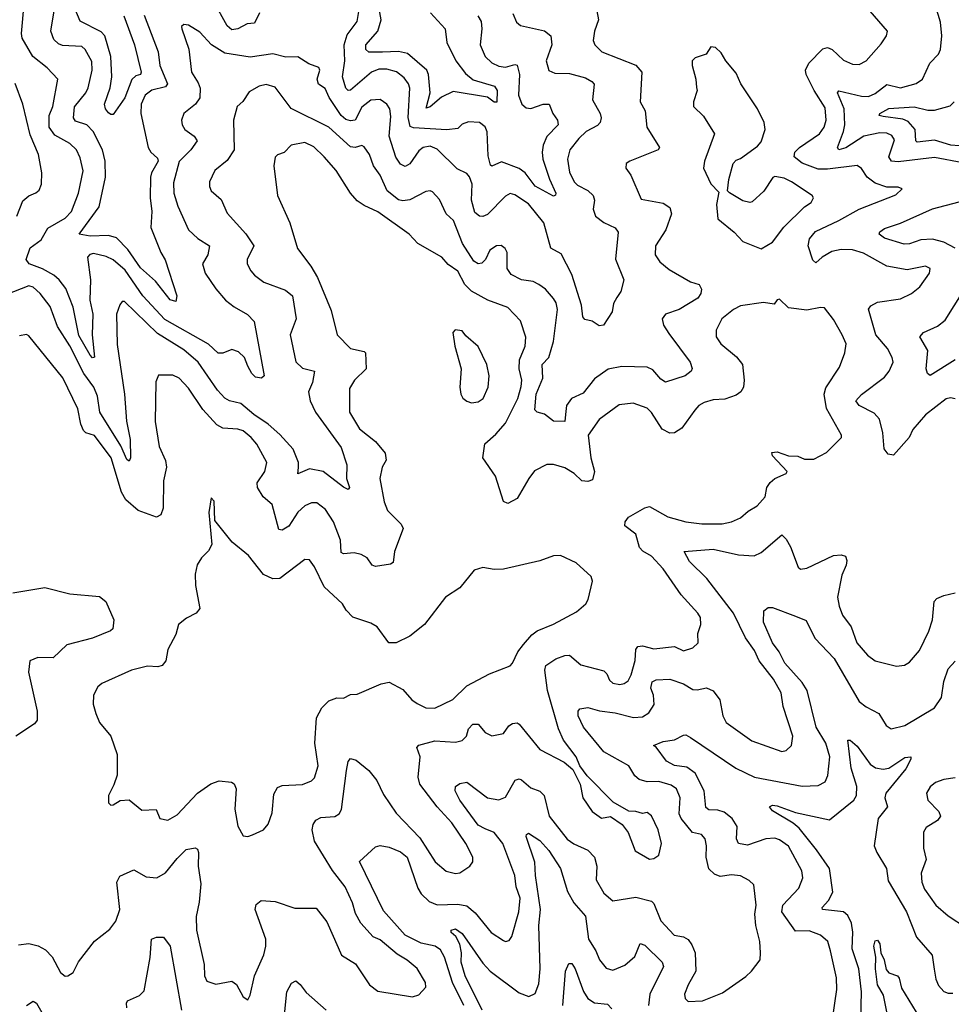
# Model space of a CAD drawing. Extents: x 2143765 to 2212931, y 878955 to 1017455.
# Tile 167 of 256: x 2165195 to 2169278, y 962190 to 966506. Entities that reach past the tile are written whole.
import ezdxf

# ---------------------------------------------------------------- set-up
doc = ezdxf.new("R2010")
doc.units = 0

msp = doc.modelspace()

# ---------------------------------------------------------------- linework, layer by layer
at = {"layer": '0CON20XD'}
for points in [[(2166996.1, 966535), (2167060, 966465), (2167067.1, 966405), (2167107.2, 966325), (2167149.5, 966269.5), (2167182.1, 966242.1), (2167276.2, 966215), (2167287.6, 966195), (2167286.4, 966143.6), (2167275, 966143.5), (2167246.1, 966166.1), (2167095, 966190.3), (2167043.4, 966166.6), (2166995, 966123.5), (2166977.5, 966117.5), (2166994.7, 966185), (2166987.4, 966265), (2166979.5, 966285), (2166895, 966357.5), (2166855, 966365.6), (2166785, 966362.7), (2166725, 966363.3), (2166712.5, 966375), (2166712.9, 966395), (2166764.7, 966455), (2166778.9, 966505), (2166743.3, 966705)], [(2167357.1, 966532.9), (2167372.9, 966495), (2167390.6, 966480.6), (2167495, 966456.9), (2167523.3, 966435), (2167528.2, 966395), (2167502.7, 966325), (2167515, 966282.9), (2167540.8, 966270.8), (2167605, 966269.1), (2167675, 966250.3), (2167703.1, 966235), (2167712.8, 966222.8), (2167705.6, 966155), (2167739.5, 966095), (2167743.5, 966075), (2167739.4, 966055), (2167727.6, 966042.4), (2167677.5, 966015), (2167645.5, 965985), (2167606.2, 965935), (2167596.6, 965895), (2167605, 965838), (2167625, 965795.5), (2167640.7, 965780.7), (2167685, 965757.5), (2167709.2, 965735), (2167713.9, 965715), (2167708, 965675), (2167719.2, 965645), (2167755, 965616.2), (2167805, 965593.1), (2167818.9, 965575), (2167806.7, 965456.7), (2167842.9, 965365), (2167830, 965315), (2167811.8, 965288.2), (2167798.3, 965261.7), (2167792, 965225), (2167753.6, 965166.4), (2167735, 965163.8), (2167703.9, 965183.9), (2167671.7, 965191.7), (2167663.2, 965203.2), (2167657.1, 965255), (2167615, 965388.9), (2167568.7, 965478.7), (2167523.6, 965503.6), (2167491.8, 965615), (2167425, 965698.5), (2167365, 965737.3), (2167345, 965743.9), (2167325, 965732.3), (2167245, 965652.4), (2167225, 965643.2), (2167210.8, 965645), (2167190.6, 965660.6), (2167175.4, 965715), (2167178.8, 965785), (2167167.4, 965817.4), (2167155, 965831.5), (2167112, 965852), (2167025, 965938.7), (2166995, 965950.8), (2166964, 965946), (2166945, 965930.4), (2166905, 965874.5), (2166885, 965862.2), (2166865, 965873.1), (2166843.2, 965903.2), (2166815.2, 965995), (2166821.7, 966081.7), (2166817.5, 966115), (2166805, 966135.5), (2166775, 966155.5), (2166735, 966153.2), (2166695, 966122.1), (2166665, 966065.4), (2166645, 966062.6), (2166625, 966068.1), (2166604.4, 966085), (2166552.4, 966165), (2166534.2, 966204.2), (2166505, 966222.9), (2166499.6, 966245), (2166510.5, 966285), (2166506.4, 966296.4), (2166462.6, 966312.6), (2166415, 966342.2), (2166362.1, 966342.1), (2166305, 966356.7), (2166205, 966341.2), (2166095, 966358.4), (2166035.6, 966395), (2165985, 966450.6), (2165935, 966482.2), (2165915, 966484.2), (2165904.5, 966475.5), (2165905.6, 966465), (2165936.4, 966376.4), (2165948.1, 966275), (2165978.3, 966228.3), (2165986.2, 966205), (2165985, 966162.5), (2165965.2, 966134.8), (2165914.2, 966095), (2165904.4, 966065), (2165907.1, 966045), (2165918.6, 966025), (2165960, 965995), (2165973.1, 965975), (2165946.2, 965935), (2165895, 965884.3), (2165869.5, 965790.5), (2165871.2, 965745), (2165888, 965688), (2165935.7, 965585), (2165976.7, 965546.7), (2166026.7, 965515), (2166020, 965475), (2165996.2, 965435), (2166008.2, 965395), (2166055, 965325.5), (2166096.7, 965276.7), (2166135, 965246.8), (2166194.2, 965214.2), (2166223.4, 965183.4), (2166266.2, 964945), (2166255, 964934.6), (2166228.8, 964938.8), (2166212.2, 964955), (2166195, 964987.5), (2166180.9, 965025), (2166155, 965050.4), (2166125, 965060), (2166085, 965043.6), (2166065, 965044.5), (2166023.6, 965083.6), (2165831.4, 965191.4), (2165735, 965295.3), (2165657.8, 965407.8), (2165605, 965452.9), (2165575, 965467.4), (2165519.5, 965480.5), (2165503.2, 965476.8), (2165492.4, 965465), (2165505.6, 965365), (2165503, 965277), (2165516.2, 965215), (2165512.9, 965125), (2165523.9, 965026.1), (2165515, 965023.1), (2165505, 965034.6), (2165455, 965121.5), (2165429.8, 965245), (2165397, 965327), (2165368.4, 965365), (2165345, 965385.3), (2165295, 965413.1), (2165236.8, 965435), (2165223.8, 965455), (2165241.8, 965505), (2165288.9, 965541.1), (2165318.8, 965591.2), (2165394.1, 965635.9), (2165422.7, 965665), (2165453.1, 965745), (2165473.3, 965843.3), (2165460.1, 965900.1), (2165443.8, 965935), (2165415, 965962.5), (2165349.1, 965999.1), (2165324.8, 966034.8), (2165324.3, 966085), (2165340.2, 966125), (2165361.9, 966245), (2165315.6, 966295), (2165253.6, 966343.6), (2165206.5, 966425), (2165203.5, 966445), (2165215.5, 966575)], [(2166245.8, 966535), (2166225, 966490.6), (2166192.2, 966487.8), (2166152, 966465), (2166125, 966461.5), (2166105, 966478.9), (2166045, 966586.7)], [(2169328.8, 965878.8), (2169205, 965901.3), (2169045, 965882.8), (2169015.7, 965885.7), (2169004.2, 965905), (2169028.8, 965978.8), (2169018.2, 965998.2), (2168995, 966008.1), (2168965, 966009.1), (2168895, 965994.8), (2168815.9, 965944.1), (2168785.4, 965935.4), (2168778.8, 965945), (2168806.2, 966015), (2168811.2, 966045), (2168807.9, 966115), (2168780, 966185), (2168785, 966194), (2168885, 966171), (2168915, 966169.7), (2168945, 966182.4), (2168995, 966221.2), (2169055, 966207.5), (2169124.7, 966225.3), (2169152.2, 966245), (2169184.3, 966315.7), (2169222.2, 966355), (2169230.4, 966375), (2169236.8, 966435), (2169230.9, 966495), (2169205, 966581.4)], [(2167724, 966545), (2167731.9, 966505), (2167714.5, 966455), (2167709.1, 966415), (2167715.6, 966395), (2167747.1, 966365), (2167896.1, 966306.1), (2167922.5, 966275), (2167914.2, 966145), (2167936.8, 966106.8), (2167944.3, 966035), (2167998.8, 965945), (2167993.3, 965935), (2167868.8, 965885), (2167853.8, 965875), (2167851.2, 965855), (2167873.5, 965823.5), (2167919.5, 965719.5), (2168015, 965700.8), (2168045, 965681.9), (2168051.8, 965655), (2168026.6, 965585), (2167981.4, 965515), (2167980.8, 965475), (2168000.8, 965445), (2168041.3, 965411.3), (2168135, 965356.9), (2168173.3, 965345), (2168184, 965325), (2168180, 965305), (2168166.7, 965285), (2168085, 965235.4), (2168025.4, 965214.6), (2168010.8, 965195), (2168017.4, 965167.4), (2168039.6, 965129.6), (2168134.4, 965005), (2168142.7, 964977.3), (2168138.6, 964965), (2168112, 964945), (2168025, 964917.1), (2168005, 964930), (2167970.6, 964970.6), (2167945, 964983.2), (2167834.1, 964985.9), (2167775, 964974.6), (2167715, 964931.2), (2167665, 964868.7), (2167613.6, 964845), (2167592.3, 964815), (2167587.2, 964775), (2167583.8, 964745), (2167535, 964746.2), (2167495, 964776.5), (2167463.6, 964785), (2167453.3, 964795), (2167459.4, 964865), (2167488.4, 964935), (2167484.7, 964995), (2167514.1, 965025), (2167534.7, 965095), (2167552.7, 965235), (2167546.5, 965265), (2167535, 965282.9), (2167499.2, 965325), (2167470.8, 965345), (2167445, 965357.5), (2167394, 965365), (2167349.3, 965389.3), (2167332.2, 965415), (2167331.4, 965485), (2167322.4, 965502.4), (2167305, 965515.8), (2167285, 965514.4), (2167255.7, 965495), (2167236.6, 965455), (2167221, 965439), (2167205, 965435.8), (2167185, 965447.8), (2167135.4, 965525), (2167096.2, 965625), (2167064.8, 965654.8), (2167035, 965717.5), (2167005, 965750.6), (2166995, 965755.6), (2166975, 965753.3), (2166905, 965716.7), (2166875, 965711.2), (2166855, 965716.8), (2166805.2, 965755.2), (2166774.7, 965824.7), (2166746.2, 965865), (2166729.1, 965915), (2166705, 965947.8), (2166695, 965953.6), (2166665, 965945.9), (2166645, 965948.6), (2166550, 966035), (2166385, 966116.2), (2166315, 966210.5), (2166275, 966222.2), (2166245, 966214.5), (2166200.8, 966189.2), (2166173.1, 966146.9), (2166149.2, 966125), (2166131.9, 966065), (2166135.4, 965935), (2166105, 965888.2), (2166050.6, 965845), (2166027.8, 965795), (2166026.9, 965775), (2166034.3, 965755), (2166077.9, 965717.9), (2166105, 965657.5), (2166186.8, 965566.8), (2166221.1, 965515), (2166191.8, 965455), (2166191.8, 965435), (2166208.9, 965405), (2166225, 965385.7), (2166265.9, 965355.9), (2166360.3, 965320.3), (2166391.2, 965295), (2166407.8, 965195), (2166380.4, 965125), (2166405.5, 965005.5), (2166435, 964977.8), (2166487.5, 964965), (2166478.8, 964915), (2166461.2, 964875), (2166468, 964835), (2166491.8, 964785), (2166605, 964631.1), (2166629.6, 964555), (2166628.2, 964495), (2166641.2, 964455), (2166635, 964446.7), (2166615, 964456), (2166525, 964525.5), (2166465, 964536.7), (2166415, 964514.4), (2166416.6, 964543.4), (2166417.5, 964565), (2166393.6, 964623.6), (2166335, 964687.1), (2166285, 964732.5), (2166222.2, 964775), (2166165, 964824.1), (2166115, 964834.6), (2166095, 964846.9), (2166061.7, 964881.7), (2165978, 965005), (2165915, 965058.2), (2165799.9, 965129.9), (2165655, 965270), (2165645, 965270), (2165635, 965256.2), (2165620.4, 965215), (2165622.7, 965082.7), (2165655.3, 964864.7), (2165663.4, 964746.6), (2165679.6, 964665), (2165680.9, 964585), (2165675, 964570), (2165665, 964578.6), (2165638.2, 964638.2), (2165546.1, 964785), (2165536.4, 964855), (2165520, 964895), (2165476.8, 964955), (2165415, 965076.1), (2165361.3, 965161.3), (2165328.8, 965248.8), (2165285.5, 965305), (2165255, 965333.6), (2165235, 965339.2), (2165135, 965300.3)], [(2165740.4, 966525), (2165802.3, 966365), (2165809.5, 966305), (2165843.4, 966225), (2165835, 966210.8), (2165775, 966196.8), (2165745.9, 966175), (2165728.3, 966135), (2165725.7, 966095), (2165758.8, 965945), (2165769.6, 965925), (2165798.7, 965898.7), (2165802.5, 965885), (2165773.6, 965835), (2165768.9, 965815), (2165767.6, 965725), (2165775.2, 965665), (2165770.7, 965595), (2165814.7, 965484.7), (2165833.7, 965453.7), (2165884.4, 965295), (2165879.2, 965270.8), (2165855, 965277.5), (2165790, 965360), (2165725, 965418.4), (2165669, 965499), (2165619.4, 965549.4), (2165585, 965559.8), (2165505, 965556.6), (2165455.8, 965565), (2165544.1, 965685), (2165571.8, 965815), (2165570, 965885), (2165558.1, 965935), (2165517.7, 966015), (2165489.2, 966045), (2165440.7, 966060.8), (2165430.7, 966075), (2165435.9, 966124.1), (2165485, 966184.6), (2165495, 966207.1), (2165513.8, 966285), (2165511.7, 966321.7), (2165482.5, 966375), (2165468.5, 966388.5), (2165382.7, 966392.7), (2165365, 966399.2), (2165345, 966418.9), (2165331.6, 966455), (2165346.6, 966545)], [(2165651.9, 966521.9), (2165699, 966395), (2165727.5, 966275), (2165725.6, 966265), (2165705, 966259.3), (2165687.2, 966242.8), (2165656.7, 966163.3), (2165605, 966090.8), (2165595, 966089.4), (2165585, 966096.9), (2165571.3, 966115), (2165566.8, 966135), (2165592.3, 966207.7), (2165598.9, 966255), (2165594.5, 966345), (2165568.1, 966435), (2165553, 966453), (2165459.9, 966499.9), (2165437.8, 966555)], [(2167202.7, 966522.7), (2167217.7, 966497.7), (2167221.3, 966465), (2167213.1, 966395), (2167234.8, 966344.8), (2167265, 966316.2), (2167295, 966301.6), (2167325, 966298.1), (2167365, 966309.2), (2167375.7, 966305.7), (2167386.3, 966265), (2167381.1, 966175), (2167395.4, 966135), (2167415, 966119.1), (2167435, 966116.5), (2167488.8, 966135), (2167515.3, 966135.3), (2167531.3, 966095), (2167552.9, 966065), (2167555.5, 966045), (2167505, 965993.3), (2167489.1, 965955), (2167484.7, 965925), (2167488.4, 965895), (2167516.8, 965806.8), (2167544.6, 965745.4), (2167543.8, 965736.2), (2167535, 965732), (2167455, 965776.3), (2167411.1, 965835), (2167385, 965853.7), (2167307.2, 965882.8), (2167265, 965863.8), (2167258.5, 965868.5), (2167249, 965909), (2167243.8, 966013.8), (2167235, 966035.6), (2167210, 966055), (2167161.9, 966058.1), (2167135, 966048.1), (2167115, 966028.6), (2167067.6, 966022.4), (2166921.3, 966031.3), (2166907.1, 966037.1), (2166897.2, 966077.2), (2166905.2, 966205), (2166899.4, 966225), (2166881.1, 966251.1), (2166847, 966277), (2166805, 966289), (2166769.3, 966289.3), (2166737.2, 966275), (2166645, 966196.8), (2166635, 966195.4), (2166624.8, 966205), (2166609.5, 966255), (2166620.5, 966325), (2166616.8, 966395), (2166631.2, 966438.8), (2166675, 966497.5), (2166681.7, 966541.7)], [(2168682.3, 965577.7), (2168785, 965624.8), (2168874.4, 965675.6), (2169035, 965738), (2169062.5, 965765), (2169045, 965772), (2168995, 965772.2), (2168945, 965789.3), (2168910, 965815), (2168884.1, 965854.1), (2168866.2, 965866.2), (2168735, 965849.8), (2168695, 965851.2), (2168625, 965876.9), (2168588.9, 965905), (2168592.9, 965925), (2168612.3, 965945), (2168700.7, 966005), (2168720.6, 966035), (2168729.4, 966065), (2168725, 966118.6), (2168677.1, 966195), (2168642.2, 966265), (2168639.3, 966285), (2168653.1, 966315), (2168715, 966377.7), (2168735, 966383.8), (2168756.7, 966375), (2168805, 966328.9), (2168845, 966310), (2168875, 966309.4), (2168905, 966325.6), (2168970.7, 966399.3), (2168994, 966435), (2168998.8, 966455), (2168902.9, 966565)], [(2168445, 965501.2), (2168495, 965530), (2168543.7, 965596.3), (2168635, 965685.6), (2168663.8, 965705), (2168674, 965725), (2168668.8, 965735), (2168578, 965795), (2168545, 965810.6), (2168505, 965818), (2168496, 965814), (2168456.4, 965753.6), (2168405, 965706.7), (2168395, 965703.8), (2168365, 965711.2), (2168306.1, 965746.1), (2168297.5, 965755), (2168302.5, 965805), (2168322, 965875), (2168335, 965890), (2168355, 965896.7), (2168428.3, 965951.7), (2168445, 965970), (2168462.5, 966025), (2168457.5, 966055), (2168429.4, 966115), (2168355.7, 966225), (2168335, 966271.2), (2168290, 966325), (2168270.3, 966360.3), (2168245, 966383.8), (2168225, 966386.7), (2168203.3, 966355), (2168155, 966338.6), (2168142.9, 966325), (2168142, 966305), (2168158.8, 966245), (2168161.7, 966208.3), (2168163.8, 966195), (2168148, 966145), (2168148, 966125), (2168192.4, 966082.4), (2168240.6, 966005), (2168196, 965885), (2168192.5, 965855), (2168225, 965786.7), (2168260, 965750), (2168249.2, 965695), (2168255, 965632.5), (2168326.2, 965575), (2168365, 965534), (2168445, 965501.2)], [(2165183.1, 965645), (2165208.9, 965711.1), (2165235, 965734.3), (2165266.7, 965746.7), (2165280.9, 965759.1), (2165291.4, 965785), (2165291.9, 965835), (2165278.5, 965915), (2165241.2, 966001.2), (2165209.6, 966135), (2165175.3, 966225.3)], [(2169385, 965947.5), (2169275.6, 965955.6), (2169205, 965977.7), (2169128.8, 965968.8), (2169122.5, 965975), (2169119.4, 966025), (2169089.5, 966059.5), (2169065, 966069), (2168979.1, 966080.9), (2168962.5, 966085), (2168965.6, 966095), (2169005, 966117), (2169115, 966123.8), (2169175, 966109.3), (2169205, 966108.9), (2169272.6, 966127.4), (2169290.9, 966145)], [(2165189.6, 962450.4), (2165235, 962456.5), (2165276.2, 962446.2), (2165308.9, 962428.9), (2165338.3, 962398.3), (2165375, 962330), (2165395, 962314), (2165405.9, 962314.1), (2165430.5, 962329.5), (2165453.7, 962376.3), (2165522.6, 962467.4), (2165590.6, 962519.4), (2165616.4, 962555), (2165633.8, 962605), (2165621.9, 962725), (2165635, 962751.4), (2165695, 962780), (2165749.4, 962749.4), (2165796, 962744), (2165835, 962766.5), (2165885, 962829.4), (2165925, 962868.1), (2165965, 962876), (2165975, 962870), (2165978.5, 962855), (2165977.2, 962795), (2165988.7, 962718.7), (2165982, 962638), (2165969.1, 962575), (2165970.8, 962515), (2166003.8, 962365), (2166005.5, 962315), (2166015, 962291.4), (2166055, 962278.1), (2166125, 962292), (2166145, 962276.7), (2166175, 962223.3), (2166195, 962210), (2166205, 962230), (2166224.3, 962315), (2166265, 962406.2), (2166274.5, 962445), (2166273.8, 962475), (2166226.9, 962605), (2166232.4, 962627.6), (2166254.3, 962645.7), (2166315, 962640.8), (2166401.9, 962611.9), (2166495, 962611.9), (2166541.4, 962551.4), (2166590.7, 962439.3), (2166605.8, 962405.8), (2166667, 962367), (2166728, 962275), (2166765, 962247.1), (2166917, 962223), (2166945, 962231.2), (2166975.7, 962265), (2166974.2, 962285), (2166937.3, 962347.3), (2166893.2, 962383.2), (2166849.1, 962409.1), (2166775, 962472.5), (2166745, 962486), (2166690, 962545), (2166667.3, 962587.3), (2166653.6, 962635), (2166621.2, 962705), (2166566.8, 962776.8), (2166486.8, 962905), (2166477.4, 962955), (2166481.6, 962978.4), (2166493.1, 962996.9), (2166515, 963008.2), (2166576.5, 963013.5), (2166594.8, 963025.2), (2166606.1, 963043.9), (2166628.2, 963215), (2166635.6, 963254.4), (2166645, 963267.5), (2166670.7, 963260.7), (2166725, 963214.4), (2166760.5, 963170.5), (2166789.4, 963109.4), (2166845, 963027.1), (2166949.6, 962919.6), (2167015.5, 962815), (2167064, 962774), (2167105, 962763.3), (2167125, 962765.7), (2167168.8, 962795), (2167182, 962815), (2167181.4, 962835), (2167150, 962895), (2167089.3, 962985), (2167025.7, 963055.7), (2166949.3, 963155), (2166942.3, 963185), (2166950, 963275), (2166935.6, 963315), (2166944.1, 963325.9), (2167015, 963344.7), (2167105, 963339.6), (2167135, 963346.4), (2167153.1, 963365), (2167162.1, 963397.9), (2167181.4, 963418.6), (2167205, 963418.1), (2167235, 963381.5), (2167265, 963367.1), (2167315, 963377.5), (2167339.6, 963410.4), (2167355, 963421.1), (2167375, 963423.8), (2167385, 963418.5), (2167475, 963307.5), (2167582, 963252), (2167619.6, 963219.6), (2167652, 963155), (2167664, 963095), (2167704, 963035), (2167745, 963006), (2167785, 963013.3), (2167835, 962977.5), (2167862.7, 962942.7), (2167892.1, 962862.1), (2167955, 962826), (2167975, 962828.8), (2167995.8, 962844.2), (2168007.5, 962895), (2167993.8, 962955), (2167965, 963016.7), (2167945, 963030), (2167925, 963026.7), (2167895.8, 963035.8), (2167865, 963036.7), (2167795.7, 963075.7), (2167681.8, 963191.8), (2167650, 963235), (2167634.2, 963275), (2167578.3, 963348.3), (2167557.3, 963397.3), (2167508.9, 963565), (2167496.2, 963655), (2167500.5, 963675), (2167545, 963703.9), (2167585, 963719.2), (2167605, 963719.6), (2167655, 963677.3), (2167755, 963651.1), (2167768, 963638), (2167780.2, 963610.2), (2167795, 963598.1), (2167825, 963591.1), (2167845, 963595.7), (2167862, 963608), (2167875, 963633.8), (2167893.1, 963696.9), (2167895.3, 963745), (2167905, 963758.6), (2167925, 963761), (2167975, 963747.4), (2168065, 963758.6), (2168105, 963740), (2168145, 963752.2), (2168169.2, 963775), (2168167.8, 963815), (2168180.5, 963855), (2168178.5, 963885), (2168167.8, 963905), (2168094.7, 963984.7), (2168015, 964099.1), (2167963.6, 964153.6), (2167925.9, 964175.9), (2167911.8, 964191.8), (2167895, 964250.6), (2167847.4, 964287.4), (2167848.8, 964305), (2167862.9, 964325), (2167935, 964366.7), (2167955, 964372), (2168036.4, 964326.4), (2168114.2, 964304.2), (2168185, 964295.4), (2168274.6, 964295.4), (2168315.3, 964304.7), (2168355, 964322.2), (2168388.1, 964351.9), (2168426.7, 964375), (2168462.5, 964415), (2168469.4, 964455), (2168485, 964477.1), (2168505.4, 964494.6), (2168554.1, 964515.9), (2168558.8, 964525), (2168495, 964594), (2168491.7, 964608.3), (2168515, 964611.1), (2168565, 964594.2), (2168605, 964592.9), (2168635, 964580), (2168675, 964579.2), (2168731.3, 964608.7), (2168797.5, 964675), (2168796.2, 964685), (2168731.9, 964801.9), (2168721.4, 964865), (2168728, 964892), (2168788, 964982), (2168811.9, 965045), (2168816.9, 965085), (2168800, 965125), (2168762.1, 965192.1), (2168722.9, 965242.9), (2168704.4, 965244.4), (2168645, 965231.8), (2168565, 965243.1), (2168525, 965280), (2168515, 965277.5), (2168501.7, 965258.3), (2168455, 965265.8), (2168355, 965251.5), (2168322.9, 965235), (2168272.5, 965195), (2168247.5, 965145), (2168248.1, 965115), (2168268.5, 965085), (2168337.4, 965027.4), (2168363.3, 964995), (2168370.6, 964925), (2168367.8, 964895), (2168355.3, 964874.7), (2168335, 964859.6), (2168285, 964842.5), (2168235, 964839.6), (2168195, 964828.2), (2168172.2, 964815), (2168153.9, 964793.9), (2168097.3, 964715), (2168065, 964695.4), (2168045, 964693.1), (2168011, 964711), (2167965, 964783.5), (2167945, 964802.5), (2167884.5, 964824.5), (2167822.6, 964817.4), (2167735, 964753.8), (2167687.3, 964685), (2167698.1, 964585), (2167714.3, 964525), (2167705, 964488.5), (2167685, 964480.8), (2167659.2, 964485), (2167625, 964517.3), (2167585, 964541.5), (2167535, 964556.7), (2167505, 964555.6), (2167452.2, 964527.8), (2167426.2, 964495), (2167375, 964406.5), (2167335, 964385.5), (2167315, 964394), (2167280.4, 964505), (2167225.4, 964585.4), (2167233.2, 964646.8), (2167281.7, 964688.3), (2167325, 964737.1), (2167378.6, 964845), (2167392.7, 964897.3), (2167395.8, 964925.8), (2167384.7, 964974.7), (2167385.2, 965014.8), (2167410.6, 965075), (2167413.4, 965113.4), (2167389.5, 965185), (2167335, 965244.5), (2167246.7, 965276.7), (2167175, 965315.3), (2167146, 965345), (2167115, 965403.5), (2167073.1, 965433.1), (2167045, 965464.2), (2166940, 965525), (2166902.9, 965565), (2166765, 965664.1), (2166705, 965691.1), (2166675, 965712.1), (2166644.8, 965744.8), (2166582.5, 965845), (2166529.6, 965905), (2166485, 965948), (2166445, 965966.7), (2166384.6, 965955.4), (2166355, 965924), (2166325, 965913.8), (2166315, 965902.5), (2166308.6, 965865), (2166325.7, 965735.7), (2166380, 965615), (2166412.8, 965502.8), (2166471.8, 965425), (2166500.9, 965375), (2166560.9, 965230.9), (2166587.1, 965125), (2166645.8, 965065), (2166705, 965051.1), (2166710.5, 965045), (2166713.3, 964975), (2166662.5, 964925), (2166641.4, 964888.6), (2166640.9, 964785), (2166685, 964711.9), (2166755, 964657.1), (2166797.5, 964605), (2166801.5, 964575), (2166783.6, 964545), (2166773.7, 964495), (2166793.1, 964393.1), (2166807.5, 964355), (2166866.9, 964295), (2166875.6, 964275), (2166838.2, 964175), (2166832.9, 964127.1), (2166821.2, 964118.8), (2166755, 964108.5), (2166740, 964115), (2166717.6, 964147.6), (2166691.8, 964161.8), (2166660.6, 964169.4), (2166615, 964164.4), (2166605, 964170.6), (2166600.7, 964225), (2166570.9, 964305), (2166535, 964358.2), (2166497.6, 964387.6), (2166475, 964388.2), (2166444.7, 964375.3), (2166415, 964346.7), (2166375, 964286.4), (2166345, 964267.8), (2166330.4, 964270.4), (2166301.3, 964381.3), (2166262.7, 964415), (2166237.5, 964455), (2166236.4, 964475), (2166269.1, 964525), (2166277.9, 964565), (2166235, 964645.5), (2166210.4, 964675), (2166175, 964703.3), (2166150.9, 964710.9), (2166085.6, 964715.6), (2166059.4, 964729.4), (2165997.6, 964797.6), (2165935, 964890.5), (2165895, 964934.4), (2165867, 964947), (2165803.1, 964946.9), (2165792.1, 964917.9), (2165788.7, 964745), (2165807.3, 964635), (2165835, 964573.3), (2165839.2, 964545), (2165825.3, 964484.7), (2165824.7, 964365), (2165814.7, 964335.3), (2165795, 964324.7), (2165714.9, 964354.9), (2165660.8, 964400.8), (2165641.1, 964435), (2165596.3, 964585), (2165523.8, 964683.8), (2165485.3, 964695.3), (2165474.8, 964704.8), (2165462.7, 964732.7), (2165450.5, 964800.5), (2165385, 964935.8), (2165235, 965120), (2165225, 965125.8), (2165195, 965120)], [(2169294.5, 965504.5), (2169245, 965531), (2169195, 965544.4), (2169145, 965540.7), (2169095, 965523.2), (2169071.3, 965521.3), (2168985, 965547.7), (2168961.9, 965565), (2168964.7, 965575.3), (2168985, 965590.9), (2169055, 965614.1), (2169195, 965676.7), (2169313.3, 965706.7)], [(2169295, 964843.3), (2169275, 964848.2), (2169255, 964844.4), (2169165, 964773.5), (2169110.2, 964709.8), (2169093.1, 964675), (2169025, 964597.5), (2169000.9, 964600.9), (2168984, 964624), (2168978.4, 964695), (2168963.1, 964755), (2168940.3, 964780.3), (2168874.3, 964815), (2168859.2, 964835), (2168885, 964863.5), (2168985, 964938.9), (2169005.5, 964965), (2169022.7, 965005), (2169019.6, 965025), (2168999.2, 965065), (2168947.9, 965125), (2168915, 965236.7), (2168925, 965250.8), (2168955, 965267.8), (2169055, 965282.2), (2169103.8, 965305), (2169140, 965335), (2169182, 965395), (2169186, 965415), (2169165, 965425.6), (2169085, 965409.6), (2168995, 965425.3), (2168893, 965483), (2168845, 965496.4), (2168795, 965498), (2168755, 965490), (2168712.5, 965465), (2168685, 965440), (2168672, 965452), (2168651.1, 965515), (2168656.8, 965545), (2168682.3, 965577.7)], [(2169295, 965015.4), (2169185, 964946.7), (2169174.3, 964954.3), (2169168.6, 964975), (2169175.4, 965055.4), (2169140.8, 965115), (2169155.7, 965135), (2169217.1, 965162.9), (2169251.5, 965188.5), (2169330.5, 965315)], [(2167175, 964826), (2167205, 964831.2), (2167226, 964845), (2167248.1, 964895), (2167253.1, 964945), (2167242.9, 964995), (2167205, 965073.3), (2167150.7, 965120.7), (2167135, 965142.5), (2167103.3, 965146.7), (2167093.3, 965135), (2167102.9, 965075), (2167130.6, 964975), (2167124.4, 964895), (2167128, 964865), (2167137.3, 964847.3), (2167155, 964833.8), (2167175, 964826)], [(2166195, 962926.2), (2166215, 962932.5), (2166263.3, 962955), (2166285, 962980), (2166301.3, 963028.7), (2166308.6, 963111.4), (2166325, 963140.8), (2166345, 963149.1), (2166435, 963153.8), (2166475, 963168.9), (2166487.9, 963182.1), (2166503.3, 963235), (2166488.9, 963335), (2166496.2, 963445), (2166520.1, 963489.9), (2166550.1, 963519.9), (2166585, 963533.9), (2166615, 963532.2), (2166645, 963548), (2166675, 963548.8), (2166780, 963595), (2166815, 963602.5), (2166875, 963570), (2166914.5, 963524.5), (2166937.9, 963507.9), (2166975, 963489.4), (2167015, 963488.1), (2167093.6, 963526.4), (2167155, 963585.6), (2167255, 963638.1), (2167345, 963674), (2167355.4, 963684.6), (2167377.8, 963735), (2167402.9, 963767.1), (2167440, 963810), (2167463, 963827), (2167534.5, 963855.5), (2167635, 963910), (2167676.7, 963945), (2167686.7, 963965), (2167705.8, 964045), (2167700, 964065), (2167634.3, 964124.3), (2167565, 964157.1), (2167535, 964156.4), (2167475, 964133.5), (2167315, 964096.9), (2167275, 964095.7), (2167225.8, 964104.2), (2167187.5, 964092.5), (2167123.8, 964015), (2167060.8, 963975), (2166969.2, 963855), (2166905.9, 963804.1), (2166845, 963774.3), (2166813.9, 963773.9), (2166762.5, 963845), (2166735, 963861.2), (2166655, 963886.2), (2166626.9, 963916.9), (2166610, 963945), (2166530.2, 964020.2), (2166486.9, 964106.9), (2166465, 964138), (2166445, 964140), (2166335, 964056.5), (2166305, 964055.6), (2166264.6, 964074.6), (2166197.6, 964157.6), (2166126.2, 964215), (2166051.2, 964311.2), (2166047.5, 964395), (2166035, 964410), (2166023.8, 964345), (2166036.9, 964205), (2166022.6, 964177.4), (2165992.7, 964147.3), (2165973.9, 964116.1), (2165963.8, 964075), (2165966.2, 964025), (2165984.2, 963925), (2165968.8, 963905), (2165926.8, 963883.2), (2165892, 963855), (2165879.1, 963810.9), (2165844, 963745), (2165836, 963695), (2165820, 963675), (2165800.9, 963669.1), (2165755, 963671.8), (2165685.4, 963654.6), (2165555, 963596.2), (2165538.3, 963581.7), (2165519.2, 963545), (2165517.5, 963505), (2165529.2, 963465), (2165545.8, 963425), (2165595.5, 963365.5), (2165622.2, 963285), (2165622.9, 963195), (2165608.6, 963151.4), (2165584.3, 963105.7), (2165585, 963072.5), (2165595, 963063.3), (2165605, 963063.8), (2165636.1, 963083.9), (2165675, 963086.7), (2165730.6, 963040.6), (2165793.6, 963043.6), (2165810, 963005), (2165845, 962997.1), (2165885, 963020), (2165974.8, 963115.2), (2166033.3, 963156.7), (2166069.1, 963169.1), (2166124.1, 963164.1), (2166135.8, 963155.8), (2166144, 963135), (2166138.6, 963045), (2166151.3, 962971.3), (2166175, 962928.8), (2166195, 962926.2)], [(2167142, 962185), (2167091.6, 962285), (2167056.9, 962396.9), (2167039.4, 962429.4), (2167015.6, 962445), (2166955, 962458), (2166885, 962493.7), (2166789.3, 962599.3), (2166684.4, 962815.6), (2166755, 962880.8), (2166775, 962885.6), (2166815, 962878.8), (2166865, 962858.8), (2166893.6, 962835), (2166939.7, 962699.7), (2166954.8, 962674.8), (2166990.3, 962640.3), (2167025, 962626.6), (2167115, 962628.4), (2167155, 962621.2), (2167190.8, 962590.8), (2167261.1, 962505), (2167315, 962470), (2167325, 962465.8), (2167340.3, 962469.7), (2167352.5, 962487.5), (2167383.6, 962595), (2167388.2, 962655), (2167370.7, 962705), (2167365.8, 962755), (2167312.3, 962895), (2167275, 962942.5), (2167235, 962958.9), (2167204.1, 962975), (2167123.9, 963085), (2167104.4, 963125), (2167106, 963145), (2167125, 963157.3), (2167155, 963163.1), (2167245.2, 963095.2), (2167295, 963085.9), (2167325, 963098.2), (2167367.5, 963172.5), (2167385, 963178.1), (2167395, 963174.4), (2167435, 963138.9), (2167475, 963123.6), (2167494.5, 963105), (2167515.2, 963015.2), (2167595, 962914.5), (2167623.4, 962893.4), (2167685, 962865.4), (2167714.6, 962835), (2167724.6, 962795.4), (2167721.8, 962735), (2167755, 962676.7), (2167795, 962643.3), (2167895, 962659.5), (2167965, 962642.5), (2167975, 962632), (2168005, 962555.6), (2168063.3, 962493.3), (2168105, 962486), (2168124.7, 962474.7), (2168141.4, 962451.4), (2168155.3, 962415), (2168158.9, 962335), (2168124.5, 962275), (2168109.2, 962235), (2168112, 962215), (2168125, 962202), (2168187.5, 962205), (2168275, 962240.5), (2168378.3, 962311.7), (2168403.1, 962335), (2168440.8, 962385), (2168442.5, 962415), (2168439.5, 962465), (2168421.8, 962535), (2168417.8, 962585), (2168422.8, 962625), (2168413.1, 962713.1), (2168392.4, 962732.4), (2168355, 962752.7), (2168315, 962757.5), (2168265, 962750.8), (2168240.3, 962760.3), (2168215, 962783.1), (2168203.4, 962835), (2168206, 962885), (2168199.6, 962915), (2168184.1, 962934.1), (2168143.7, 962943.7), (2168093.7, 963003.7), (2168085.2, 963025), (2168090.3, 963095), (2168073.8, 963135), (2168050.8, 963150.8), (2167996.9, 963166.9), (2167945, 963164.4), (2167910.6, 963175), (2167891.2, 963191.2), (2167865, 963235.4), (2167755, 963296.8), (2167666.2, 963405), (2167642.7, 963455), (2167642.9, 963475), (2167650, 963485), (2167685, 963491.4), (2167735.7, 963475.7), (2167805, 963467.3), (2167885, 963446.7), (2167925, 963450), (2167952.2, 963467.8), (2167975.7, 963504.2), (2167972.6, 963545), (2167960.7, 963575), (2167967.1, 963602.9), (2167985, 963612.9), (2168045, 963615.5), (2168105, 963594.1), (2168145, 963569.6), (2168165, 963567.9), (2168205, 963577.3), (2168234.7, 963564.7), (2168263.6, 963525), (2168277.3, 963455), (2168292.2, 963425), (2168404, 963345), (2168535, 963297.5), (2168555, 963302.9), (2168577.5, 963325), (2168584, 963365), (2168541.1, 963495), (2168533.1, 963555), (2168498.8, 963615), (2168435.9, 963695), (2168415, 963740.4), (2168376, 963796), (2168324.2, 963905), (2168206.9, 964056.9), (2168131.2, 964131.2), (2168107.5, 964175), (2168235, 964184.5), (2168345, 964159.6), (2168414.5, 964155.5), (2168445, 964170.5), (2168535, 964247.8), (2168555, 964229.4), (2168572.9, 964195), (2168606.4, 964106.4), (2168617.6, 964097.6), (2168645, 964102.1), (2168762.4, 964157.6), (2168795, 964160), (2168815, 964153.8), (2168820.5, 964135), (2168818, 964115), (2168798.8, 964071.2), (2168779.3, 963975), (2168786.2, 963935), (2168801.1, 963895), (2168839.3, 963845), (2168863.8, 963775), (2168910.9, 963720.9), (2168945, 963695.6), (2169038.3, 963671.7), (2169073.4, 963676.6), (2169095, 963690), (2169139.4, 963740.6), (2169179.6, 963825), (2169196.2, 963875), (2169203.5, 963955), (2169215, 963968.9), (2169245, 963981.2), (2169295, 963993.1)], [(2165165, 963993.8), (2165305, 964017.5), (2165415, 963988.9), (2165545, 963976.9), (2165572.5, 963955), (2165608.1, 963875), (2165604.3, 963835.7), (2165593.5, 963826.5), (2165515, 963795.3), (2165402.5, 963765), (2165341.5, 963708.5), (2165275, 963710), (2165240.6, 963695), (2165234.5, 963645.5), (2165272.2, 963475), (2165271.6, 963435), (2165260.6, 963419.4), (2165179.2, 963365)], [(2168748.7, 962425), (2168736.5, 962465), (2168705, 962492.7), (2168655, 962511.5), (2168595, 962511.1), (2168535.4, 962595), (2168540.3, 962625), (2168610.6, 962699.4), (2168627.5, 962745), (2168623.8, 962775), (2168565, 962882.5), (2168525, 962911.5), (2168505, 962918), (2168465, 962916), (2168385, 962887.8), (2168345, 962894.4), (2168336.4, 962915), (2168339.6, 962969.6), (2168317.7, 963005), (2168282.8, 963032.8), (2168255, 963041.2), (2168215, 963042.7), (2168202.4, 963052.4), (2168195.7, 963125), (2168155, 963203.8), (2168119, 963229), (2168065, 963237.3), (2168030.5, 963255), (2167985, 963317.5), (2167973.3, 963325), (2168015, 963341.5), (2168065, 963348.5), (2168105, 963369.4), (2168115, 963371.4), (2168135, 963360), (2168333.3, 963225), (2168415.8, 963185), (2168625, 963145.4), (2168695, 963148.5), (2168724.7, 963165.3), (2168736.7, 963193.3), (2168745.9, 963274.1), (2168728.3, 963335), (2168686, 963405), (2168646.2, 963565), (2168625, 963599.8), (2168548.4, 963685), (2168524.2, 963735), (2168494.7, 963775), (2168454.6, 963865.4), (2168456, 963914), (2168475, 963928.8), (2168495, 963928.6), (2168595, 963891.1), (2168642.2, 963872.2), (2168680, 963795), (2168765, 963705.6), (2168875, 963517.5), (2168904.3, 963494.3), (2168960.8, 963465), (2168992.6, 963412.6), (2169015, 963398), (2169075, 963412.2), (2169205, 963490), (2169235.3, 963535), (2169245.3, 963605), (2169265, 963660), (2169295.7, 963694.3)], [(2168881.4, 962125), (2168884.3, 962245), (2168872.5, 962345), (2168843, 962433), (2168845.9, 962505.9), (2168840.2, 962545), (2168825, 962579.5), (2168805, 962594.6), (2168713.3, 962605), (2168712.1, 962615), (2168740.3, 962645), (2168758.7, 962681.3), (2168743.8, 962785), (2168687.3, 962867.3), (2168611.5, 962961.5), (2168585, 962984.2), (2168495, 963038.5), (2168481.2, 963055), (2168495, 963062.5), (2168515, 963060.4), (2168595, 963031.1), (2168745, 962998.2), (2168850.5, 963085), (2168862.1, 963105), (2168864.1, 963145), (2168840, 963225), (2168825, 963347.5), (2168835, 963348), (2168865, 963321.9), (2168922.5, 963242.5), (2168946.4, 963226.4), (2168978.8, 963221.2), (2169005, 963224.6), (2169075, 963272.5), (2169101.2, 963275), (2169101.4, 963265), (2169078.3, 963221.7), (2168991.2, 963115), (2168987.1, 963095), (2168998.1, 963055), (2168956.9, 963005), (2168940.7, 962885), (2168951.1, 962855), (2168993.8, 962785), (2169001.5, 962731.5), (2169081.8, 962595), (2169125.6, 962485), (2169194.3, 962405), (2169203.5, 962343.5), (2169210.6, 962300.6), (2169222.2, 962272.2), (2169246, 962246), (2169265, 962238.2), (2169285, 962239.2)], [(2169295, 963182.9), (2169245, 963175.9), (2169208.4, 963161.6), (2169185, 963143.1), (2169169.5, 963115), (2169175.5, 963085), (2169223.6, 963035), (2169230.9, 963015), (2169217.3, 962995), (2169168.6, 962965), (2169156.9, 962945), (2169156.5, 962875), (2169167.7, 962825), (2169146.4, 962765), (2169148.8, 962725), (2169160.9, 962695), (2169210, 962625), (2169265, 962577.1), (2169344.2, 962525)], [(2167222.6, 962165), (2167147.9, 962315), (2167130.6, 962375), (2167131.6, 962415), (2167124, 962454), (2167107.4, 962487.4), (2167086.9, 962505), (2167085.8, 962515), (2167105, 962520.4), (2167135, 962500.4), (2167225, 962370), (2167257.9, 962335), (2167385, 962240.4), (2167426.4, 962223.6), (2167455, 962237.1), (2167470.5, 962279.5), (2167476.8, 962345), (2167470.7, 962535), (2167477.3, 962605), (2167455.7, 962755), (2167453.7, 962813.7), (2167414.6, 962925.4), (2167415.8, 962935), (2167425, 962940), (2167475, 962908), (2167515, 962863.6), (2167566.2, 962785), (2167596.5, 962685), (2167624, 962635), (2167675.6, 962575.6), (2167687.9, 962475), (2167720.5, 962425), (2167736.2, 962385), (2167765, 962348.9), (2167795, 962339.2), (2167847.8, 962362.2), (2167890.8, 962399.2), (2167915, 962456.2), (2167935, 962449.1), (2168010.6, 962375), (2168016.9, 962355), (2167957.6, 962235), (2167951.8, 962185)], [(2165665.5, 962175), (2165663.1, 962195), (2165668, 962205), (2165721.1, 962228.9), (2165741.3, 962248.7), (2165767.8, 962395), (2165773.8, 962475), (2165795, 962483.8), (2165825, 962483.8), (2165855.5, 962445), (2165905, 962164)], [(2169005.4, 962105.4), (2168980.5, 962230.5), (2168954.4, 962275), (2168945.5, 962345), (2168946.9, 962396.9), (2168938.2, 962445), (2168945, 962468.8), (2168955, 962470.8), (2168965.2, 962455.2), (2168969.5, 962415), (2168983.2, 962385), (2168992.1, 962342.1), (2169005, 962328), (2169042.5, 962315), (2169050, 962305), (2169060.4, 962260.4), (2169123.9, 962155)], [(2168757.1, 962125), (2168777.1, 962255), (2168774.6, 962305.4), (2168748.7, 962425)], [(2167576.4, 962185), (2167587.3, 962335), (2167601.8, 962368.2), (2167615, 962368.9), (2167629.7, 962345), (2167665.7, 962245.7), (2167685.2, 962215.2), (2167715, 962196.2), (2167771.1, 962191.1), (2167790.3, 962170.3)], [(2166352.9, 962115), (2166365.7, 962244.3), (2166387, 962283), (2166405, 962292.5), (2166425, 962276.7), (2166451.5, 962241.5), (2166538.1, 962165)], [(2165225.3, 962184.7), (2165255, 962204), (2165268.6, 962195), (2165361.2, 962035)]]:
    msp.add_lwpolyline(points, dxfattribs=at)

doc.saveas('drawing.dxf')
